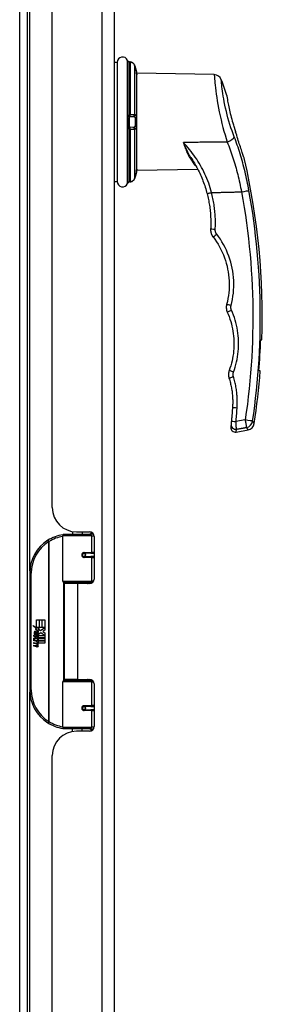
# Model space of a CAD drawing. Header units: inches. Extents: x 26 to 247, y 18 to 162.
# Tile 12 of 30: x 96.56 to 99.68, y 79.67 to 92.33. Entities that reach past the tile are written whole.
import ezdxf

# ---------------------------------------------------------------- set-up
doc = ezdxf.new("R2010")
doc.units = ezdxf.units.IN
doc.header["$MEASUREMENT"] = 0
doc.layers.add('Visible Edges(ANSI)', color=7, linetype='Continuous', lineweight=25)
doc.layers.add('Visible Tangent Edges(ANSI)', color=7, linetype='Continuous', lineweight=25)

msp = doc.modelspace()

# ---------------------------------------------------------------- linework, layer by layer
at = {"layer": 'Visible Edges(ANSI)'}
for p, q in [((96.657, 67.111), (96.657, 114.913)), ((97.777, 67.271), (97.777, 114.752)), ((96.977, 86.054), (96.977, 95.969)), ((97.777, 91.78), (97.812, 91.78)), ((97.812, 91.78), (97.812, 90.245)), ((97.978, 91.784), (97.969, 91.784)), ((98.064, 90.387), (98.064, 91.637)), ((99.06, 91.62), (98.064, 91.637)), ((97.949, 91.062), (97.949, 90.963)), ((97.968, 91.082), (97.977, 91.082)), ((97.977, 91.082), (98.015, 91.082)), ((98.015, 91.082), (98.026, 91.083)), ((97.977, 90.943), (97.968, 90.943)), ((98.015, 90.942), (97.977, 90.943)), ((98.026, 90.942), (98.015, 90.942)), ((98.85, 90.401), (98.064, 90.387)), ((98.818, 90.46), (98.818, 90.46)), ((97.777, 90.245), (97.812, 90.245)), ((97.969, 90.24), (97.978, 90.241)), ((99.657, 88.212), (99.673, 88.212)), ((99.651, 87.812), (99.635, 87.812)), ((99.342, 87.026), (99.494, 87.053)), ((97.112, 85.107), (97.112, 85.692)), ((97.132, 85.711), (97.462, 85.711)), ((97.237, 85.747), (97.237, 85.711)), ((97.289, 85.742), (97.455, 85.742)), ((97.363, 85.742), (97.363, 85.711)), ((97.507, 85.711), (97.462, 85.711)), ((97.506, 85.713), (97.506, 85.711)), ((97.514, 85.683), (97.514, 85.136)), ((97.379, 85.467), (97.38, 85.465)), ((97.385, 85.465), (97.38, 85.465)), ((97.472, 85.467), (97.385, 85.467)), ((97.387, 85.465), (97.387, 85.467)), ((97.472, 85.467), (97.514, 85.467)), ((97.385, 85.424), (97.472, 85.424)), ((97.388, 85.426), (97.388, 85.424)), ((97.514, 85.424), (97.472, 85.424)), ((96.687, 85.211), (96.687, 83.711)), ((97.466, 85.091), (97.128, 85.091)), ((97.3, 85.077), (97.132, 85.077)), ((97.132, 85.077), (97.132, 83.846)), ((97.204, 85.091), (97.204, 85.077)), ((97.455, 85.077), (97.3, 85.077)), ((97.395, 85.091), (97.395, 85.077)), ((97.466, 85.091), (97.494, 85.091)), ((96.775, 84.611), (96.807, 84.611)), ((96.775, 84.514), (96.775, 84.611)), ((96.807, 84.611), (96.807, 84.513)), ((96.812, 84.611), (96.844, 84.611)), ((96.812, 84.513), (96.812, 84.611)), ((96.844, 84.611), (96.844, 84.513)), ((96.848, 84.513), (96.848, 84.611)), ((96.848, 84.611), (96.88, 84.611)), ((96.88, 84.611), (96.88, 84.478)), ((96.728, 84.539), (96.775, 84.514)), ((96.774, 84.495), (96.728, 84.539)), ((96.76, 84.493), (96.774, 84.495)), ((96.804, 84.462), (96.76, 84.493)), ((96.766, 84.415), (96.766, 84.451)), ((96.775, 84.45), (96.775, 84.426)), ((96.779, 84.513), (96.808, 84.497)), ((96.807, 84.513), (96.779, 84.513)), ((96.792, 84.455), (96.804, 84.462)), ((96.808, 84.497), (96.798, 84.495)), ((96.798, 84.495), (96.826, 84.476)), ((96.83, 84.446), (96.8, 84.425)), ((96.844, 84.513), (96.812, 84.513)), ((96.826, 84.476), (96.88, 84.513)), ((96.879, 84.409), (96.83, 84.446)), ((96.88, 84.513), (96.848, 84.513)), ((96.88, 84.478), (96.854, 84.46)), ((96.854, 84.46), (96.88, 84.446)), ((96.88, 84.446), (96.88, 84.379)), ((96.742, 84.416), (96.77, 84.391)), ((96.742, 84.4), (96.742, 84.416)), ((96.762, 84.386), (96.742, 84.4)), ((96.742, 84.376), (96.762, 84.384)), ((96.742, 84.36), (96.742, 84.376)), ((96.77, 84.374), (96.742, 84.36)), ((96.742, 84.353), (96.797, 84.344)), ((96.742, 84.34), (96.742, 84.353)), ((96.765, 84.336), (96.742, 84.34)), ((96.742, 84.319), (96.777, 84.313)), ((96.742, 84.306), (96.742, 84.319)), ((96.765, 84.302), (96.742, 84.306)), ((96.754, 84.421), (96.745, 84.421)), ((96.762, 84.384), (96.762, 84.386)), ((96.77, 84.391), (96.797, 84.405)), ((96.797, 84.349), (96.77, 84.374)), ((96.797, 84.389), (96.778, 84.381)), ((96.778, 84.381), (96.778, 84.379)), ((96.778, 84.379), (96.797, 84.366)), ((96.782, 84.379), (96.799, 84.387)), ((96.88, 84.379), (96.782, 84.379)), ((96.787, 84.333), (96.787, 84.33)), ((96.797, 84.332), (96.787, 84.333)), ((96.789, 84.375), (96.88, 84.375)), ((96.799, 84.367), (96.789, 84.375)), ((96.793, 84.329), (96.799, 84.329)), ((96.797, 84.405), (96.797, 84.389)), ((96.797, 84.366), (96.797, 84.349)), ((96.797, 84.344), (96.797, 84.332)), ((96.799, 84.409), (96.879, 84.409)), ((96.799, 84.387), (96.799, 84.409)), ((96.799, 84.345), (96.799, 84.367)), ((96.88, 84.345), (96.799, 84.345)), ((96.799, 84.341), (96.88, 84.341)), ((96.799, 84.329), (96.799, 84.341)), ((96.88, 84.311), (96.801, 84.311)), ((96.88, 84.375), (96.88, 84.345)), ((96.88, 84.341), (96.88, 84.311)), ((96.742, 84.286), (96.777, 84.28)), ((96.742, 84.273), (96.742, 84.286)), ((96.776, 84.266), (96.742, 84.273)), ((97.112, 83.231), (97.112, 83.816)), ((97.128, 83.831), (97.466, 83.831)), ((97.3, 83.846), (97.132, 83.846)), ((97.204, 83.831), (97.204, 83.846)), ((97.3, 83.846), (97.455, 83.846)), ((97.395, 83.831), (97.395, 83.846)), ((97.494, 83.831), (97.466, 83.831)), ((97.514, 83.787), (97.514, 83.239)), ((97.379, 83.456), (97.38, 83.458)), ((97.38, 83.457), (97.385, 83.457)), ((97.472, 83.499), (97.385, 83.499)), ((97.385, 83.455), (97.472, 83.455)), ((97.387, 83.458), (97.387, 83.456)), ((97.388, 83.497), (97.388, 83.499)), ((97.472, 83.499), (97.514, 83.499)), ((97.514, 83.455), (97.472, 83.455)), ((97.462, 83.211), (97.132, 83.211)), ((97.237, 83.176), (97.237, 83.211)), ((97.455, 83.18), (97.289, 83.18)), ((97.363, 83.18), (97.363, 83.211)), ((97.462, 83.211), (97.507, 83.211)), ((97.506, 83.211), (97.506, 83.209)), ((96.977, 72.953), (96.977, 82.868))]:
    msp.add_line(p, q, dxfattribs=at)
at = {"layer": 'Visible Edges(ANSI)', "flags": 128}
for points in [[(97.948, 91.796), (97.948, 91.795), (97.949, 91.794), (97.953, 91.79), (97.957, 91.787), (97.96, 91.786), (97.963, 91.785)], [(97.948, 91.795), (97.951, 91.791), (97.954, 91.788), (97.958, 91.786), (97.963, 91.785)], [(98.033, 91.744), (98.029, 91.752), (98.024, 91.759), (98.018, 91.766), (98.011, 91.772), (98.004, 91.776), (97.996, 91.78), (97.987, 91.782), (97.978, 91.784)], [(98.064, 91.618), (98.063, 91.619), (98.063, 91.62), (98.063, 91.623), (98.063, 91.626), (98.062, 91.63), (98.062, 91.635), (98.061, 91.641), (98.06, 91.647), (98.059, 91.654), (98.058, 91.662), (98.056, 91.67), (98.054, 91.678), (98.052, 91.687), (98.05, 91.695), (98.047, 91.704), (98.044, 91.713)], [(99.22, 91.352), (99.221, 91.351), (99.221, 91.349), (99.222, 91.344), (99.223, 91.337), (99.224, 91.329), (99.226, 91.319), (99.228, 91.308), (99.23, 91.294), (99.232, 91.28), (99.235, 91.263), (99.239, 91.246), (99.242, 91.227), (99.246, 91.207), (99.251, 91.186), (99.256, 91.165), (99.261, 91.142), (99.266, 91.119), (99.272, 91.096), (99.278, 91.072), (99.285, 91.047), (99.292, 91.023), (99.299, 90.999), (99.306, 90.974), (99.313, 90.95)], [(97.949, 91.062), (97.949, 91.063), (97.949, 91.064), (97.949, 91.066), (97.949, 91.067), (97.95, 91.068), (97.95, 91.069), (97.95, 91.07), (97.951, 91.071), (97.951, 91.072), (97.952, 91.073), (97.953, 91.073), (97.953, 91.074), (97.954, 91.075), (97.955, 91.076), (97.955, 91.077), (97.956, 91.077), (97.957, 91.078), (97.958, 91.079), (97.959, 91.079), (97.96, 91.08), (97.961, 91.08), (97.962, 91.081), (97.963, 91.081), (97.965, 91.081)], [(97.965, 91.081), (97.965, 91.081), (97.965, 91.081), (97.965, 91.081), (97.965, 91.081), (97.965, 91.081), (97.966, 91.081), (97.966, 91.081), (97.966, 91.081), (97.966, 91.081), (97.966, 91.081), (97.966, 91.082), (97.966, 91.082), (97.967, 91.082), (97.967, 91.082), (97.967, 91.082), (97.967, 91.082), (97.967, 91.082), (97.967, 91.082), (97.967, 91.082), (97.968, 91.082), (97.968, 91.082), (97.968, 91.082), (97.968, 91.082), (97.968, 91.082)], [(97.965, 90.944), (97.963, 90.944), (97.962, 90.944), (97.961, 90.945), (97.96, 90.945), (97.959, 90.946), (97.958, 90.946), (97.957, 90.947), (97.956, 90.947), (97.955, 90.948), (97.955, 90.949), (97.954, 90.95), (97.953, 90.95), (97.953, 90.951), (97.952, 90.952), (97.951, 90.953), (97.951, 90.954), (97.95, 90.955), (97.95, 90.956), (97.95, 90.957), (97.949, 90.958), (97.949, 90.959), (97.949, 90.96), (97.949, 90.962), (97.949, 90.963)], [(97.968, 90.943), (97.968, 90.943), (97.968, 90.943), (97.968, 90.943), (97.968, 90.943), (97.967, 90.943), (97.967, 90.943), (97.967, 90.943), (97.967, 90.943), (97.967, 90.943), (97.967, 90.943), (97.967, 90.943), (97.966, 90.943), (97.966, 90.943), (97.966, 90.943), (97.966, 90.943), (97.966, 90.943), (97.966, 90.943), (97.966, 90.943), (97.965, 90.943), (97.965, 90.943), (97.965, 90.943), (97.965, 90.943), (97.965, 90.943), (97.965, 90.944)], [(99.313, 90.95), (99.314, 90.948), (99.315, 90.945), (99.316, 90.942), (99.317, 90.939), (99.318, 90.937), (99.318, 90.934), (99.319, 90.931), (99.32, 90.928), (99.321, 90.926), (99.322, 90.923), (99.323, 90.92), (99.324, 90.917), (99.324, 90.915), (99.325, 90.912), (99.326, 90.909), (99.327, 90.906), (99.328, 90.904), (99.329, 90.901), (99.33, 90.898), (99.33, 90.895), (99.331, 90.893), (99.332, 90.89), (99.333, 90.887), (99.334, 90.885)], [(99.45, 90.527), (99.45, 90.528), (99.449, 90.53), (99.447, 90.535), (99.445, 90.541), (99.443, 90.549), (99.44, 90.557), (99.436, 90.568), (99.432, 90.579), (99.428, 90.592), (99.424, 90.605), (99.419, 90.62), (99.413, 90.637), (99.408, 90.654), (99.402, 90.672), (99.395, 90.692), (99.389, 90.712), (99.382, 90.732), (99.375, 90.753), (99.368, 90.774), (99.362, 90.796), (99.355, 90.818), (99.348, 90.84), (99.341, 90.862), (99.334, 90.885)], [(98.76, 90.553), (98.771, 90.536), (98.783, 90.518), (98.794, 90.501), (98.804, 90.483), (98.815, 90.465), (98.825, 90.446), (98.835, 90.428), (98.845, 90.409), (98.855, 90.39), (98.864, 90.372), (98.874, 90.352), (98.882, 90.333), (98.891, 90.313), (98.899, 90.294), (98.908, 90.274), (98.915, 90.254), (98.923, 90.234), (98.93, 90.214), (98.937, 90.193), (98.944, 90.173), (98.95, 90.152), (98.956, 90.132), (98.962, 90.111), (98.968, 90.09)], [(98.044, 90.312), (98.047, 90.32), (98.05, 90.329), (98.052, 90.338), (98.054, 90.347), (98.056, 90.355), (98.058, 90.363), (98.059, 90.371), (98.06, 90.378), (98.061, 90.384), (98.062, 90.39), (98.062, 90.395), (98.063, 90.399), (98.063, 90.402), (98.063, 90.405), (98.063, 90.406), (98.064, 90.406)], [(97.978, 90.241), (97.987, 90.242), (97.996, 90.245), (98.004, 90.248), (98.011, 90.253), (98.018, 90.259), (98.024, 90.265), (98.029, 90.273), (98.033, 90.281)], [(97.948, 90.23), (97.951, 90.233), (97.954, 90.236), (97.958, 90.239), (97.963, 90.24)], [(97.948, 90.228), (97.948, 90.229), (97.949, 90.231), (97.953, 90.235), (97.957, 90.238), (97.96, 90.239), (97.963, 90.24)], [(98.968, 90.09), (98.972, 90.071), (98.977, 90.053), (98.981, 90.034), (98.985, 90.015), (98.989, 89.997), (98.992, 89.978), (98.995, 89.959), (98.998, 89.94), (99.001, 89.921), (99.004, 89.902), (99.006, 89.883), (99.008, 89.864), (99.01, 89.845), (99.011, 89.825), (99.012, 89.806), (99.013, 89.787), (99.014, 89.768), (99.015, 89.749), (99.015, 89.73), (99.015, 89.71), (99.015, 89.691), (99.014, 89.672), (99.014, 89.653), (99.013, 89.634)], [(99.013, 89.634), (99.013, 89.629), (99.013, 89.625), (99.013, 89.62), (99.013, 89.616), (99.013, 89.612), (99.014, 89.607), (99.014, 89.603), (99.015, 89.598), (99.016, 89.594), (99.017, 89.59), (99.018, 89.585), (99.019, 89.581), (99.021, 89.577), (99.022, 89.573), (99.024, 89.569), (99.026, 89.564), (99.027, 89.56), (99.029, 89.556), (99.032, 89.552), (99.034, 89.549), (99.036, 89.545), (99.039, 89.541), (99.041, 89.537), (99.044, 89.534)], [(99.044, 89.534), (99.066, 89.503), (99.088, 89.472), (99.108, 89.439), (99.127, 89.406), (99.145, 89.372), (99.162, 89.338), (99.177, 89.303), (99.191, 89.267), (99.203, 89.231), (99.214, 89.195), (99.224, 89.158), (99.232, 89.121), (99.239, 89.083), (99.244, 89.045), (99.248, 89.007), (99.251, 88.969), (99.252, 88.931), (99.251, 88.893), (99.25, 88.855), (99.246, 88.817), (99.242, 88.779), (99.235, 88.742), (99.228, 88.704), (99.219, 88.667)], [(99.219, 88.667), (99.218, 88.663), (99.217, 88.659), (99.216, 88.655), (99.215, 88.651), (99.215, 88.647), (99.214, 88.642), (99.214, 88.638), (99.214, 88.634), (99.214, 88.63), (99.214, 88.626), (99.214, 88.621), (99.214, 88.617), (99.215, 88.613), (99.215, 88.609), (99.216, 88.604), (99.216, 88.6), (99.217, 88.596), (99.218, 88.592), (99.219, 88.588), (99.221, 88.584), (99.222, 88.58), (99.223, 88.576), (99.225, 88.572), (99.227, 88.568)], [(99.227, 88.568), (99.239, 88.539), (99.251, 88.509), (99.261, 88.478), (99.271, 88.448), (99.28, 88.417), (99.287, 88.386), (99.294, 88.354), (99.3, 88.322), (99.304, 88.291), (99.308, 88.259), (99.311, 88.227), (99.312, 88.195), (99.313, 88.163), (99.312, 88.131), (99.311, 88.098), (99.308, 88.066), (99.305, 88.035), (99.3, 88.003), (99.294, 87.971), (99.288, 87.94), (99.28, 87.909), (99.271, 87.878), (99.262, 87.847), (99.251, 87.817)], [(99.251, 87.817), (99.25, 87.813), (99.248, 87.809), (99.247, 87.805), (99.246, 87.801), (99.245, 87.797), (99.245, 87.793), (99.244, 87.789), (99.243, 87.785), (99.243, 87.78), (99.242, 87.776), (99.242, 87.772), (99.242, 87.768), (99.242, 87.764), (99.242, 87.76), (99.242, 87.756), (99.243, 87.752), (99.243, 87.747), (99.243, 87.743), (99.244, 87.739), (99.245, 87.735), (99.246, 87.731), (99.247, 87.727), (99.248, 87.723), (99.249, 87.719)], [(99.249, 87.719), (99.254, 87.704), (99.258, 87.689), (99.263, 87.673), (99.267, 87.658), (99.27, 87.643), (99.274, 87.627), (99.277, 87.611), (99.28, 87.596), (99.283, 87.58), (99.285, 87.564), (99.288, 87.549), (99.29, 87.533), (99.291, 87.517), (99.293, 87.501), (99.294, 87.485), (99.295, 87.47), (99.296, 87.454), (99.297, 87.438), (99.297, 87.422), (99.297, 87.406), (99.297, 87.39), (99.296, 87.374), (99.295, 87.358), (99.294, 87.343)], [(99.294, 87.343), (99.294, 87.335), (99.293, 87.328), (99.293, 87.32), (99.292, 87.313), (99.292, 87.306), (99.291, 87.298), (99.29, 87.291), (99.29, 87.284), (99.289, 87.276), (99.289, 87.269), (99.288, 87.262), (99.288, 87.254), (99.287, 87.247), (99.286, 87.239), (99.286, 87.232), (99.285, 87.225), (99.284, 87.217), (99.284, 87.21), (99.283, 87.203), (99.283, 87.195), (99.282, 87.188), (99.281, 87.18), (99.281, 87.173), (99.28, 87.166)], [(99.276, 87.125), (99.276, 87.122), (99.275, 87.119), (99.275, 87.117), (99.275, 87.114), (99.275, 87.112), (99.275, 87.11), (99.274, 87.108), (99.274, 87.106), (99.274, 87.104), (99.274, 87.102), (99.274, 87.1), (99.273, 87.099), (99.273, 87.097), (99.273, 87.096), (99.273, 87.095), (99.273, 87.094), (99.273, 87.093), (99.273, 87.092), (99.273, 87.092), (99.273, 87.091), (99.273, 87.091), (99.273, 87.09), (99.273, 87.09), (99.273, 87.09)], [(99.28, 87.166), (99.28, 87.163), (99.279, 87.161), (99.279, 87.159), (99.279, 87.157), (99.279, 87.154), (99.279, 87.152), (99.278, 87.15), (99.278, 87.148), (99.278, 87.146), (99.278, 87.144), (99.278, 87.142), (99.277, 87.14), (99.277, 87.138), (99.277, 87.136), (99.277, 87.135), (99.277, 87.133), (99.277, 87.132), (99.277, 87.13), (99.276, 87.129), (99.276, 87.128), (99.276, 87.127), (99.276, 87.126), (99.276, 87.125), (99.276, 87.125)], [(97.119, 85.707), (97.119, 85.707), (97.119, 85.707), (97.119, 85.707), (97.118, 85.707), (97.118, 85.707), (97.118, 85.707), (97.118, 85.707), (97.117, 85.706), (97.117, 85.706), (97.117, 85.706), (97.117, 85.706), (97.116, 85.706), (97.116, 85.706), (97.116, 85.706), (97.116, 85.706), (97.115, 85.706), (97.115, 85.706), (97.115, 85.706), (97.115, 85.706), (97.114, 85.706), (97.114, 85.706), (97.114, 85.706), (97.114, 85.706), (97.113, 85.706)], [(97.385, 85.424), (97.382, 85.424), (97.379, 85.425), (97.377, 85.425), (97.374, 85.427), (97.372, 85.428), (97.37, 85.43), (97.368, 85.432), (97.366, 85.434), (97.365, 85.437), (97.364, 85.44), (97.363, 85.443), (97.363, 85.446), (97.363, 85.449), (97.364, 85.451), (97.365, 85.454), (97.366, 85.457), (97.368, 85.459), (97.37, 85.461), (97.372, 85.463), (97.374, 85.465), (97.377, 85.466), (97.379, 85.467), (97.382, 85.467), (97.385, 85.467)], [(97.432, 85.077), (97.434, 85.078), (97.437, 85.079), (97.439, 85.08), (97.442, 85.081), (97.444, 85.081), (97.447, 85.082), (97.449, 85.083), (97.452, 85.084), (97.454, 85.085), (97.457, 85.085), (97.46, 85.086), (97.462, 85.086), (97.465, 85.087), (97.467, 85.088), (97.47, 85.088), (97.472, 85.088), (97.475, 85.089), (97.478, 85.089), (97.48, 85.09), (97.483, 85.09), (97.485, 85.09), (97.488, 85.091), (97.49, 85.091), (97.493, 85.091)], [(97.493, 83.832), (97.49, 83.832), (97.488, 83.832), (97.485, 83.833), (97.483, 83.833), (97.48, 83.833), (97.478, 83.833), (97.475, 83.834), (97.472, 83.834), (97.47, 83.835), (97.467, 83.835), (97.465, 83.836), (97.462, 83.836), (97.46, 83.837), (97.457, 83.838), (97.454, 83.838), (97.452, 83.839), (97.449, 83.84), (97.447, 83.84), (97.444, 83.841), (97.442, 83.842), (97.439, 83.843), (97.437, 83.844), (97.434, 83.845), (97.432, 83.846)], [(97.385, 83.455), (97.382, 83.456), (97.379, 83.456), (97.377, 83.457), (97.374, 83.458), (97.372, 83.46), (97.37, 83.461), (97.368, 83.464), (97.366, 83.466), (97.365, 83.469), (97.364, 83.471), (97.363, 83.474), (97.363, 83.477), (97.363, 83.48), (97.364, 83.483), (97.365, 83.486), (97.366, 83.488), (97.368, 83.491), (97.37, 83.493), (97.372, 83.495), (97.374, 83.496), (97.377, 83.497), (97.379, 83.498), (97.382, 83.499), (97.385, 83.499)], [(97.113, 83.217), (97.114, 83.217), (97.114, 83.217), (97.114, 83.217), (97.114, 83.217), (97.115, 83.217), (97.115, 83.217), (97.115, 83.217), (97.115, 83.217), (97.116, 83.217), (97.116, 83.217), (97.116, 83.216), (97.116, 83.216), (97.117, 83.216), (97.117, 83.216), (97.117, 83.216), (97.117, 83.216), (97.118, 83.216), (97.118, 83.216), (97.118, 83.216), (97.118, 83.216), (97.119, 83.216), (97.119, 83.216), (97.119, 83.216), (97.119, 83.216)]]:
    msp.add_lwpolyline(points, dxfattribs=at)
at = {"layer": 'Visible Edges(ANSI)'}
for centre in [(97.385, 85.446), (97.385, 83.477)]:
    msp.add_circle(centre, 0.0197, dxfattribs=at)
for centre, radius, start, end in [((97.881, 91.778), 0.0689, 21.3638, 180), ((97.964, 91.81), 0.0197, 201.3638, 208.365), ((97.929, 91.791), 0.0197, 10.3287, 28.365), ((98.044, 91.617), 0.0197, 3.6153, 4.1525), ((97.657, 91.592), 0.408, 0, 3.6153), ((99.058, 91.522), 0.0984, 19.5831, 89), ((90.577, 88.505), 9.1, 18.2371, 19.5831), ((90.577, 88.505), 9.1, 358.1604, 12.8399), ((97.657, 90.432), 0.408, 356.3847, 0), ((98.044, 90.408), 0.0197, 355.8475, 356.3847), ((97.881, 90.247), 0.0689, 180, 338.6362), ((97.964, 90.215), 0.0197, 151.635, 158.6362), ((97.929, 90.234), 0.0197, 331.635, 349.6686), ((90.577, 88.505), 9.084, 355.6305, 358.1573), ((90.577, 88.505), 9.1, 351.344, 355.638), ((99.331, 87.084), 0.0591, 174.2188, 280), ((99.477, 87.15), 0.0984, 280, 351.344), ((97.289, 86.054), 0.312, 180, 270), ((97.187, 85.211), 0.5, 98.5081, 122.2377), ((97.132, 85.692), 0.0197, 90, 180), ((97.455, 85.683), 0.0591, 0, 90), ((97.187, 85.211), 0.5, 122.2377, 180), ((97.385, 85.446), 0.0217, 279.147, 90), ((97.128, 85.107), 0.0157, 180, 270), ((97.455, 85.136), 0.0591, 270, 0), ((96.803, 84.44), 0.0607, 171.5605, 197.3343), ((96.762, 84.446), 0.0197, 86.5646, 171.5605), ((96.782, 84.433), 0.0307, 154.6784, 202.5609), ((96.763, 84.442), 0.0096, 73.5261, 154.6784), ((96.761, 84.426), 0.0398, 44.1684, 86.5646), ((96.773, 84.433), 0.0168, 19.3797, 82.9975), ((96.779, 84.434), 0.00955, 241.4547, 321.1652), ((96.778, 84.435), 0.0109, 321.1652, 19.3797), ((96.782, 84.429), 0.0152, 293.8445, 355.0802), ((96.768, 84.432), 0.0299, 350.4085, 44.1684), ((96.768, 84.432), 0.033, 347.079, 43.1785), ((96.756, 84.29), 0.0465, 57.5992, 80), ((96.757, 84.256), 0.0465, 58.5584, 80.8257), ((96.777, 84.441), 0.0282, 246.1555, 293.8445), ((96.779, 84.326), 0.0123, 260, 293.5571), ((96.775, 84.319), 0.0126, 6.03, 57.5992), ((96.781, 84.32), 0.006, 293.5571, 6.03), ((96.783, 84.328), 0.0288, 273.6169, 286.9928), ((96.774, 84.277), 0.0246, 359.6788, 63.9508), ((96.774, 84.31), 0.024, 359.4776, 57.4114), ((96.788, 84.31), 0.0101, 286.9928, 359.4776), ((96.777, 84.312), 0.024, 358.7952, 46.5849), ((96.782, 84.294), 0.0288, 259, 288.4748), ((96.779, 84.292), 0.0123, 259.9922, 293.5487), ((96.775, 84.285), 0.0126, 6.1027, 57.6083), ((96.781, 84.286), 0.006, 293.5487, 6.1027), ((96.788, 84.277), 0.0105, 288.4748, 359.6788), ((97.128, 83.816), 0.0157, 90, 180), ((97.455, 83.787), 0.0591, 0, 90), ((97.187, 83.711), 0.5, 180, 237.7623), ((97.385, 83.477), 0.0217, 270, 80.853), ((97.187, 83.711), 0.5, 237.7623, 261.4919), ((97.289, 82.868), 0.312, 90, 180), ((97.132, 83.231), 0.0197, 180, 270), ((97.455, 83.239), 0.0591, 270, 0)]:
    msp.add_arc(centre, radius, start, end, dxfattribs=at)
for centre, major_axis, ratio, start_param, end_param in [((97.97, 91.788), (0.0349, -0.0026), 0.109206, 4.505991, 4.69372), ((97.652, 91.586), (0, 0.412), 0.999862, 5.02581, 5.105859), ((97.652, 90.439), (0, 0.412), 0.999862, 4.318928, 4.398966), ((97.97, 90.237), (0.0349, 0.0026), 0.109206, 1.589466, 1.777194)]:
    msp.add_ellipse(centre, major_axis=major_axis, ratio=ratio, start_param=start_param, end_param=end_param, dxfattribs=at)
at = {"layer": 'Visible Tangent Edges(ANSI)'}
for p, q in [((96.558, 114.913), (96.558, 67.111)), ((97.616, 114.752), (97.616, 67.271)), ((96.688, 85.243), (96.688, 96.781)), ((97.945, 90.222), (97.945, 91.803)), ((97.946, 91.799), (97.946, 91.8)), ((97.962, 91.785), (97.962, 91.103)), ((97.969, 91.784), (97.978, 91.784)), ((97.978, 91.784), (97.978, 91.104)), ((98.033, 91.744), (98.033, 91.103)), ((97.946, 90.962), (97.946, 91.063)), ((97.968, 90.943), (97.968, 91.082)), ((97.978, 91.104), (97.969, 91.104)), ((97.962, 90.922), (97.962, 90.24)), ((97.969, 90.921), (97.978, 90.921)), ((97.978, 90.921), (97.978, 90.241)), ((98.033, 90.922), (98.033, 90.281)), ((97.946, 90.224), (97.946, 90.226)), ((97.978, 90.241), (97.969, 90.241)), ((99.458, 87.181), (99.339, 87.16)), ((97.481, 85.692), (97.112, 85.692)), ((97.475, 85.739), (97.475, 85.711)), ((97.481, 85.692), (97.513, 85.692)), ((97.481, 85.692), (97.481, 85.477)), ((96.921, 85.634), (96.931, 85.618)), ((96.931, 85.618), (96.931, 83.305)), ((96.931, 85.618), (96.935, 85.618)), ((96.935, 83.305), (96.935, 85.618)), ((97.389, 85.477), (97.481, 85.477)), ((97.514, 85.477), (97.481, 85.477)), ((97.481, 85.414), (97.389, 85.414)), ((97.481, 85.414), (97.481, 85.107)), ((97.481, 85.414), (97.514, 85.414)), ((96.687, 85.211), (96.707, 85.211)), ((96.707, 83.711), (96.707, 85.211)), ((97.112, 85.107), (97.481, 85.107)), ((97.12, 85.094), (97.12, 83.829)), ((97.3, 85.077), (97.3, 83.846)), ((97.475, 85.089), (97.475, 85.08)), ((97.506, 85.107), (97.481, 85.107)), ((97.481, 83.816), (97.112, 83.816)), ((97.475, 83.842), (97.475, 83.834)), ((97.481, 83.816), (97.506, 83.816)), ((97.481, 83.816), (97.481, 83.509)), ((96.707, 83.711), (96.687, 83.711)), ((96.688, 72.142), (96.688, 83.68)), ((97.389, 83.509), (97.481, 83.509)), ((97.481, 83.446), (97.389, 83.446)), ((97.514, 83.509), (97.481, 83.509)), ((97.481, 83.446), (97.481, 83.231)), ((97.481, 83.446), (97.514, 83.446)), ((96.931, 83.305), (96.921, 83.288)), ((96.935, 83.305), (96.931, 83.305)), ((97.112, 83.231), (97.481, 83.231)), ((97.475, 83.211), (97.475, 83.184)), ((97.513, 83.231), (97.481, 83.231))]:
    msp.add_line(p, q, dxfattribs=at)
at = {"layer": 'Visible Tangent Edges(ANSI)', "flags": 128}
for points in [[(97.946, 91.799), (97.946, 91.799), (97.947, 91.798), (97.947, 91.798), (97.947, 91.797), (97.947, 91.797), (97.948, 91.796), (97.948, 91.795), (97.949, 91.794), (97.949, 91.794), (97.95, 91.793), (97.95, 91.792), (97.951, 91.791), (97.951, 91.791), (97.952, 91.79), (97.953, 91.789), (97.954, 91.788), (97.955, 91.788), (97.956, 91.787), (97.957, 91.787), (97.958, 91.786), (97.959, 91.786), (97.96, 91.785), (97.961, 91.785), (97.962, 91.785)], [(97.962, 91.785), (97.963, 91.785), (97.963, 91.785), (97.963, 91.785), (97.963, 91.785), (97.964, 91.785), (97.964, 91.785), (97.964, 91.785), (97.965, 91.785), (97.965, 91.785), (97.965, 91.785), (97.965, 91.785), (97.966, 91.785), (97.966, 91.785), (97.966, 91.785), (97.967, 91.784), (97.967, 91.784), (97.967, 91.784), (97.967, 91.784), (97.968, 91.784), (97.968, 91.784), (97.968, 91.784), (97.969, 91.784), (97.969, 91.784), (97.969, 91.784)], [(97.978, 91.784), (97.981, 91.783), (97.984, 91.783), (97.987, 91.782), (97.99, 91.782), (97.993, 91.781), (97.996, 91.78), (97.998, 91.779), (98.001, 91.778), (98.004, 91.776), (98.006, 91.775), (98.009, 91.773), (98.011, 91.772), (98.013, 91.77), (98.016, 91.768), (98.018, 91.766), (98.02, 91.764), (98.022, 91.762), (98.024, 91.759), (98.026, 91.757), (98.027, 91.755), (98.029, 91.752), (98.03, 91.75), (98.032, 91.747), (98.033, 91.744)], [(98.033, 91.744), (98.033, 91.743), (98.034, 91.742), (98.034, 91.74), (98.035, 91.739), (98.035, 91.738), (98.036, 91.737), (98.036, 91.735), (98.037, 91.734), (98.037, 91.733), (98.038, 91.731), (98.038, 91.73), (98.039, 91.729), (98.039, 91.728), (98.04, 91.726), (98.04, 91.725), (98.041, 91.724), (98.041, 91.722), (98.042, 91.721), (98.042, 91.72), (98.042, 91.718), (98.043, 91.717), (98.043, 91.716), (98.044, 91.715), (98.044, 91.713)], [(98.044, 91.713), (98.046, 91.707), (98.048, 91.701), (98.05, 91.695), (98.051, 91.689), (98.053, 91.684), (98.054, 91.678), (98.055, 91.672), (98.057, 91.667), (98.058, 91.661), (98.059, 91.656), (98.059, 91.651), (98.06, 91.647), (98.061, 91.642), (98.061, 91.638), (98.062, 91.635), (98.062, 91.631), (98.063, 91.628), (98.063, 91.626), (98.063, 91.623), (98.063, 91.622), (98.063, 91.62), (98.063, 91.619), (98.064, 91.618), (98.064, 91.618)], [(99.06, 91.619), (99.06, 91.616), (99.06, 91.61), (99.061, 91.599), (99.062, 91.584), (99.064, 91.564), (99.066, 91.541), (99.068, 91.514), (99.071, 91.483), (99.075, 91.449), (99.08, 91.411), (99.085, 91.371), (99.092, 91.328), (99.099, 91.284), (99.107, 91.237), (99.116, 91.189), (99.125, 91.14), (99.136, 91.091), (99.147, 91.041), (99.158, 90.991), (99.171, 90.942), (99.184, 90.893), (99.198, 90.845), (99.212, 90.799), (99.226, 90.754)], [(99.317, 90.82), (99.303, 90.858), (99.288, 90.897), (99.274, 90.938), (99.261, 90.979), (99.248, 91.021), (99.236, 91.063), (99.225, 91.105), (99.215, 91.147), (99.205, 91.189), (99.196, 91.229), (99.188, 91.269), (99.181, 91.307), (99.175, 91.343), (99.17, 91.377), (99.165, 91.409), (99.161, 91.438), (99.158, 91.465), (99.156, 91.488), (99.154, 91.507), (99.153, 91.524), (99.152, 91.536), (99.151, 91.546), (99.151, 91.551), (99.151, 91.553)], [(97.962, 91.103), (97.961, 91.102), (97.96, 91.102), (97.959, 91.101), (97.958, 91.1), (97.957, 91.099), (97.956, 91.097), (97.955, 91.096), (97.954, 91.095), (97.953, 91.093), (97.952, 91.091), (97.951, 91.09), (97.951, 91.088), (97.95, 91.086), (97.95, 91.084), (97.949, 91.083), (97.949, 91.081), (97.948, 91.079), (97.948, 91.077), (97.947, 91.074), (97.947, 91.072), (97.947, 91.07), (97.947, 91.068), (97.946, 91.065), (97.946, 91.063)], [(97.969, 91.104), (97.969, 91.104), (97.969, 91.104), (97.968, 91.104), (97.968, 91.104), (97.968, 91.104), (97.967, 91.104), (97.967, 91.104), (97.967, 91.104), (97.967, 91.103), (97.966, 91.103), (97.966, 91.103), (97.966, 91.103), (97.965, 91.103), (97.965, 91.103), (97.965, 91.103), (97.965, 91.103), (97.964, 91.103), (97.964, 91.103), (97.964, 91.103), (97.963, 91.103), (97.963, 91.103), (97.963, 91.103), (97.963, 91.103), (97.962, 91.103)], [(98.033, 91.103), (98.032, 91.103), (98.03, 91.103), (98.029, 91.103), (98.027, 91.103), (98.026, 91.103), (98.024, 91.104), (98.022, 91.104), (98.02, 91.104), (98.018, 91.104), (98.016, 91.104), (98.013, 91.104), (98.011, 91.104), (98.009, 91.104), (98.006, 91.104), (98.004, 91.104), (98.001, 91.104), (97.998, 91.104), (97.996, 91.104), (97.993, 91.104), (97.99, 91.104), (97.987, 91.104), (97.984, 91.104), (97.981, 91.104), (97.978, 91.104)], [(98.026, 91.083), (98.029, 91.082), (98.032, 91.08), (98.035, 91.078), (98.038, 91.074), (98.04, 91.069), (98.041, 91.063), (98.042, 91.056), (98.043, 91.048), (98.044, 91.04), (98.044, 91.031), (98.044, 91.022), (98.044, 91.012), (98.044, 91.003), (98.044, 90.994), (98.044, 90.985), (98.043, 90.977), (98.042, 90.969), (98.041, 90.962), (98.04, 90.956), (98.038, 90.951), (98.035, 90.947), (98.032, 90.944), (98.029, 90.943), (98.026, 90.942)], [(98.044, 91.103), (98.044, 91.103), (98.043, 91.103), (98.043, 91.103), (98.042, 91.103), (98.042, 91.103), (98.042, 91.103), (98.041, 91.103), (98.041, 91.103), (98.04, 91.103), (98.04, 91.103), (98.039, 91.103), (98.039, 91.103), (98.038, 91.103), (98.038, 91.103), (98.037, 91.103), (98.037, 91.103), (98.036, 91.103), (98.036, 91.103), (98.035, 91.103), (98.035, 91.103), (98.034, 91.103), (98.034, 91.103), (98.033, 91.103), (98.033, 91.103)], [(98.044, 90.922), (98.048, 90.922), (98.051, 90.925), (98.054, 90.928), (98.057, 90.933), (98.059, 90.94), (98.06, 90.948), (98.061, 90.957), (98.062, 90.967), (98.063, 90.977), (98.063, 90.989), (98.063, 91.001), (98.064, 91.012), (98.063, 91.024), (98.063, 91.036), (98.063, 91.047), (98.062, 91.058), (98.061, 91.068), (98.06, 91.077), (98.059, 91.085), (98.057, 91.091), (98.054, 91.096), (98.051, 91.1), (98.048, 91.102), (98.044, 91.103)], [(97.946, 90.962), (97.946, 90.96), (97.947, 90.957), (97.947, 90.955), (97.947, 90.953), (97.947, 90.95), (97.948, 90.948), (97.948, 90.946), (97.949, 90.944), (97.949, 90.942), (97.95, 90.94), (97.95, 90.938), (97.951, 90.937), (97.951, 90.935), (97.952, 90.933), (97.953, 90.932), (97.954, 90.93), (97.955, 90.929), (97.956, 90.928), (97.957, 90.926), (97.958, 90.925), (97.959, 90.924), (97.96, 90.923), (97.961, 90.923), (97.962, 90.922)], [(97.962, 90.922), (97.963, 90.922), (97.963, 90.922), (97.963, 90.922), (97.963, 90.922), (97.964, 90.922), (97.964, 90.922), (97.964, 90.922), (97.965, 90.922), (97.965, 90.921), (97.965, 90.921), (97.965, 90.921), (97.966, 90.921), (97.966, 90.921), (97.966, 90.921), (97.967, 90.921), (97.967, 90.921), (97.967, 90.921), (97.967, 90.921), (97.968, 90.921), (97.968, 90.921), (97.968, 90.921), (97.969, 90.921), (97.969, 90.921), (97.969, 90.921)], [(97.978, 90.921), (97.981, 90.921), (97.984, 90.921), (97.987, 90.921), (97.99, 90.921), (97.993, 90.921), (97.996, 90.921), (97.998, 90.921), (98.001, 90.921), (98.004, 90.921), (98.006, 90.921), (98.009, 90.921), (98.011, 90.921), (98.013, 90.921), (98.016, 90.921), (98.018, 90.921), (98.02, 90.921), (98.022, 90.921), (98.024, 90.921), (98.026, 90.921), (98.027, 90.921), (98.029, 90.921), (98.03, 90.922), (98.032, 90.922), (98.033, 90.922)], [(98.033, 90.922), (98.033, 90.922), (98.034, 90.922), (98.034, 90.922), (98.035, 90.922), (98.035, 90.922), (98.036, 90.922), (98.036, 90.922), (98.037, 90.922), (98.037, 90.922), (98.038, 90.922), (98.038, 90.922), (98.039, 90.922), (98.039, 90.922), (98.04, 90.922), (98.04, 90.922), (98.041, 90.922), (98.041, 90.922), (98.042, 90.922), (98.042, 90.922), (98.042, 90.922), (98.043, 90.922), (98.043, 90.922), (98.044, 90.922), (98.044, 90.922)], [(99.226, 90.754), (99.203, 90.753), (99.18, 90.753), (99.156, 90.753), (99.133, 90.753), (99.109, 90.752), (99.086, 90.752), (99.062, 90.752), (99.039, 90.751), (99.015, 90.751), (98.992, 90.751), (98.968, 90.751), (98.945, 90.75), (98.921, 90.75), (98.898, 90.75), (98.874, 90.75), (98.851, 90.749), (98.827, 90.749), (98.804, 90.749), (98.78, 90.748), (98.757, 90.748), (98.733, 90.748), (98.71, 90.748), (98.686, 90.747), (98.663, 90.747)], [(99.226, 90.754), (99.236, 90.729), (99.246, 90.705), (99.256, 90.68), (99.265, 90.655), (99.274, 90.629), (99.283, 90.603), (99.292, 90.577), (99.3, 90.551), (99.308, 90.525), (99.316, 90.499), (99.324, 90.472), (99.332, 90.445), (99.34, 90.418), (99.347, 90.391), (99.354, 90.364), (99.361, 90.336), (99.368, 90.309), (99.375, 90.281), (99.381, 90.253), (99.387, 90.225), (99.393, 90.197), (99.399, 90.17), (99.405, 90.142), (99.41, 90.113)], [(99.505, 90.131), (99.5, 90.161), (99.494, 90.191), (99.488, 90.221), (99.482, 90.251), (99.475, 90.281), (99.469, 90.311), (99.462, 90.341), (99.455, 90.371), (99.448, 90.4), (99.44, 90.43), (99.433, 90.459), (99.425, 90.488), (99.417, 90.517), (99.409, 90.546), (99.401, 90.574), (99.392, 90.602), (99.384, 90.631), (99.375, 90.658), (99.366, 90.686), (99.356, 90.713), (99.347, 90.741), (99.337, 90.767), (99.327, 90.794), (99.317, 90.82)], [(98.76, 90.553), (98.755, 90.56), (98.751, 90.567), (98.746, 90.575), (98.742, 90.582), (98.738, 90.59), (98.734, 90.597), (98.73, 90.605), (98.726, 90.613), (98.722, 90.621), (98.718, 90.629), (98.714, 90.637), (98.71, 90.645), (98.706, 90.653), (98.702, 90.661), (98.698, 90.67), (98.694, 90.678), (98.691, 90.686), (98.687, 90.695), (98.683, 90.704), (98.679, 90.712), (98.675, 90.721), (98.671, 90.73), (98.667, 90.738), (98.663, 90.747)], [(98.663, 90.747), (98.666, 90.738), (98.669, 90.729), (98.672, 90.72), (98.675, 90.711), (98.678, 90.703), (98.681, 90.694), (98.684, 90.685), (98.687, 90.677), (98.691, 90.669), (98.694, 90.66), (98.697, 90.652), (98.7, 90.644), (98.703, 90.636), (98.706, 90.628), (98.709, 90.62), (98.712, 90.613), (98.716, 90.605), (98.719, 90.598), (98.723, 90.591), (98.727, 90.584), (98.73, 90.577), (98.734, 90.57), (98.739, 90.563), (98.743, 90.557)], [(99.025, 90.105), (99.017, 90.135), (99.008, 90.166), (98.998, 90.196), (98.988, 90.226), (98.976, 90.255), (98.965, 90.285), (98.952, 90.314), (98.939, 90.342), (98.926, 90.371), (98.912, 90.399), (98.897, 90.426), (98.882, 90.454), (98.866, 90.48), (98.85, 90.507), (98.834, 90.533), (98.816, 90.558), (98.799, 90.584), (98.78, 90.608), (98.762, 90.633), (98.743, 90.656), (98.723, 90.68), (98.704, 90.703), (98.683, 90.725), (98.663, 90.747)], [(98.743, 90.557), (98.746, 90.553), (98.749, 90.548), (98.752, 90.544), (98.754, 90.54), (98.757, 90.536), (98.76, 90.532), (98.762, 90.528), (98.765, 90.524), (98.767, 90.52), (98.77, 90.516), (98.772, 90.513), (98.775, 90.509), (98.777, 90.505), (98.779, 90.502), (98.782, 90.498), (98.784, 90.494), (98.786, 90.491), (98.788, 90.487), (98.79, 90.484), (98.792, 90.481), (98.794, 90.477), (98.796, 90.474), (98.798, 90.471), (98.8, 90.468)], [(98.064, 90.407), (98.064, 90.406), (98.063, 90.406), (98.063, 90.405), (98.063, 90.403), (98.063, 90.401), (98.063, 90.399), (98.063, 90.396), (98.062, 90.393), (98.062, 90.39), (98.061, 90.386), (98.061, 90.382), (98.06, 90.378), (98.059, 90.373), (98.059, 90.368), (98.058, 90.363), (98.057, 90.358), (98.055, 90.353), (98.054, 90.347), (98.053, 90.341), (98.051, 90.335), (98.05, 90.329), (98.048, 90.323), (98.046, 90.317), (98.044, 90.312)], [(98.8, 90.468), (98.8, 90.467), (98.801, 90.467), (98.801, 90.466), (98.802, 90.465), (98.803, 90.464), (98.803, 90.464), (98.804, 90.463), (98.805, 90.462), (98.805, 90.462), (98.806, 90.461), (98.807, 90.461), (98.808, 90.46), (98.809, 90.459), (98.81, 90.459), (98.811, 90.458), (98.812, 90.458), (98.813, 90.457), (98.814, 90.457), (98.815, 90.456), (98.816, 90.456), (98.818, 90.455), (98.819, 90.455), (98.82, 90.454), (98.821, 90.454)], [(98.033, 90.281), (98.032, 90.278), (98.03, 90.275), (98.029, 90.273), (98.027, 90.27), (98.026, 90.268), (98.024, 90.265), (98.022, 90.263), (98.02, 90.261), (98.018, 90.259), (98.016, 90.257), (98.013, 90.255), (98.011, 90.253), (98.009, 90.252), (98.006, 90.25), (98.004, 90.249), (98.001, 90.247), (97.998, 90.246), (97.996, 90.245), (97.993, 90.244), (97.99, 90.243), (97.987, 90.242), (97.984, 90.242), (97.981, 90.241), (97.978, 90.241)], [(98.044, 90.312), (98.044, 90.31), (98.043, 90.309), (98.043, 90.308), (98.042, 90.306), (98.042, 90.305), (98.042, 90.304), (98.041, 90.302), (98.041, 90.301), (98.04, 90.3), (98.04, 90.299), (98.039, 90.297), (98.039, 90.296), (98.038, 90.295), (98.038, 90.293), (98.037, 90.292), (98.037, 90.291), (98.036, 90.29), (98.036, 90.288), (98.035, 90.287), (98.035, 90.286), (98.034, 90.284), (98.034, 90.283), (98.033, 90.282), (98.033, 90.281)], [(97.962, 90.24), (97.961, 90.24), (97.96, 90.239), (97.959, 90.239), (97.958, 90.239), (97.957, 90.238), (97.956, 90.238), (97.955, 90.237), (97.954, 90.236), (97.953, 90.236), (97.952, 90.235), (97.951, 90.234), (97.951, 90.233), (97.95, 90.233), (97.95, 90.232), (97.949, 90.231), (97.949, 90.23), (97.948, 90.23), (97.948, 90.229), (97.947, 90.228), (97.947, 90.228), (97.947, 90.227), (97.947, 90.227), (97.946, 90.226), (97.946, 90.226)], [(97.969, 90.241), (97.969, 90.24), (97.969, 90.24), (97.968, 90.24), (97.968, 90.24), (97.968, 90.24), (97.967, 90.24), (97.967, 90.24), (97.967, 90.24), (97.967, 90.24), (97.966, 90.24), (97.966, 90.24), (97.966, 90.24), (97.965, 90.24), (97.965, 90.24), (97.965, 90.24), (97.965, 90.24), (97.964, 90.24), (97.964, 90.24), (97.964, 90.24), (97.963, 90.24), (97.963, 90.24), (97.963, 90.24), (97.963, 90.24), (97.962, 90.24)], [(99.553, 87.167), (99.567, 87.265), (99.58, 87.363), (99.592, 87.461), (99.603, 87.559), (99.612, 87.658), (99.621, 87.757), (99.629, 87.856), (99.635, 87.955), (99.641, 88.054), (99.645, 88.153), (99.649, 88.253), (99.651, 88.352), (99.652, 88.452), (99.652, 88.551), (99.651, 88.651), (99.649, 88.75), (99.645, 88.85), (99.641, 88.949), (99.636, 89.048), (99.629, 89.147), (99.622, 89.247), (99.613, 89.346), (99.603, 89.444), (99.592, 89.543), (99.581, 89.642), (99.568, 89.74), (99.554, 89.838), (99.538, 89.936), (99.522, 90.033), (99.505, 90.131)], [(99.025, 90.105), (99.041, 90.105), (99.058, 90.106), (99.074, 90.106), (99.09, 90.106), (99.106, 90.107), (99.122, 90.107), (99.138, 90.107), (99.154, 90.108), (99.17, 90.108), (99.186, 90.108), (99.202, 90.109), (99.218, 90.109), (99.234, 90.11), (99.25, 90.11), (99.266, 90.11), (99.282, 90.111), (99.298, 90.111), (99.314, 90.111), (99.33, 90.112), (99.346, 90.112), (99.362, 90.112), (99.378, 90.113), (99.394, 90.113), (99.41, 90.113)], [(99.072, 89.631), (99.073, 89.65), (99.074, 89.67), (99.074, 89.69), (99.075, 89.71), (99.075, 89.73), (99.074, 89.75), (99.074, 89.77), (99.073, 89.79), (99.072, 89.81), (99.071, 89.83), (99.069, 89.85), (99.067, 89.87), (99.065, 89.889), (99.063, 89.909), (99.06, 89.929), (99.057, 89.949), (99.054, 89.968), (99.051, 89.988), (99.047, 90.008), (99.043, 90.027), (99.039, 90.047), (99.035, 90.066), (99.03, 90.086), (99.025, 90.105)], [(99.41, 90.113), (99.428, 90.014), (99.444, 89.914), (99.46, 89.814), (99.474, 89.713), (99.487, 89.613), (99.499, 89.512), (99.51, 89.411), (99.52, 89.31), (99.528, 89.208), (99.536, 89.107), (99.542, 89.005), (99.547, 88.904), (99.551, 88.802), (99.554, 88.7), (99.555, 88.598), (99.556, 88.496), (99.555, 88.395), (99.553, 88.293), (99.55, 88.191), (99.546, 88.089), (99.541, 87.988), (99.534, 87.886), (99.527, 87.785), (99.518, 87.684), (99.508, 87.583), (99.497, 87.482), (99.485, 87.381), (99.472, 87.281), (99.458, 87.181)], [(99.091, 89.57), (99.089, 89.572), (99.088, 89.574), (99.086, 89.577), (99.085, 89.579), (99.084, 89.581), (99.082, 89.584), (99.081, 89.586), (99.08, 89.589), (99.079, 89.591), (99.078, 89.594), (99.077, 89.596), (99.076, 89.599), (99.075, 89.601), (99.075, 89.604), (99.074, 89.606), (99.074, 89.609), (99.073, 89.612), (99.073, 89.614), (99.073, 89.617), (99.072, 89.62), (99.072, 89.622), (99.072, 89.625), (99.072, 89.628), (99.072, 89.631)], [(99.276, 88.652), (99.286, 88.691), (99.294, 88.731), (99.3, 88.771), (99.306, 88.811), (99.309, 88.851), (99.311, 88.891), (99.311, 88.932), (99.31, 88.972), (99.308, 89.012), (99.304, 89.053), (99.298, 89.093), (99.291, 89.132), (99.282, 89.172), (99.272, 89.211), (99.26, 89.249), (99.247, 89.288), (99.232, 89.325), (99.216, 89.362), (99.199, 89.399), (99.18, 89.435), (99.159, 89.47), (99.138, 89.504), (99.115, 89.538), (99.091, 89.57)], [(99.281, 88.592), (99.28, 88.594), (99.279, 88.597), (99.278, 88.599), (99.277, 88.602), (99.277, 88.604), (99.276, 88.607), (99.275, 88.609), (99.275, 88.612), (99.274, 88.614), (99.274, 88.617), (99.274, 88.619), (99.273, 88.622), (99.273, 88.624), (99.273, 88.627), (99.273, 88.629), (99.273, 88.632), (99.273, 88.635), (99.274, 88.637), (99.274, 88.64), (99.274, 88.642), (99.275, 88.645), (99.275, 88.647), (99.276, 88.65), (99.276, 88.652)], [(99.307, 87.796), (99.318, 87.828), (99.329, 87.861), (99.338, 87.894), (99.346, 87.927), (99.353, 87.96), (99.359, 87.993), (99.364, 88.027), (99.367, 88.061), (99.37, 88.095), (99.372, 88.129), (99.372, 88.163), (99.372, 88.197), (99.37, 88.231), (99.367, 88.264), (99.363, 88.298), (99.359, 88.332), (99.353, 88.365), (99.345, 88.399), (99.337, 88.432), (99.328, 88.465), (99.318, 88.497), (99.307, 88.529), (99.294, 88.561), (99.281, 88.592)], [(99.306, 87.737), (99.305, 87.739), (99.304, 87.742), (99.304, 87.744), (99.303, 87.747), (99.303, 87.749), (99.302, 87.752), (99.302, 87.754), (99.302, 87.757), (99.302, 87.759), (99.302, 87.762), (99.301, 87.764), (99.302, 87.767), (99.302, 87.769), (99.302, 87.772), (99.302, 87.774), (99.302, 87.777), (99.303, 87.779), (99.303, 87.782), (99.304, 87.784), (99.304, 87.787), (99.305, 87.789), (99.305, 87.791), (99.306, 87.794), (99.307, 87.796)], [(99.354, 87.338), (99.355, 87.355), (99.356, 87.372), (99.356, 87.389), (99.356, 87.406), (99.356, 87.422), (99.356, 87.439), (99.356, 87.456), (99.355, 87.473), (99.354, 87.49), (99.352, 87.506), (99.351, 87.523), (99.349, 87.54), (99.347, 87.557), (99.344, 87.573), (99.342, 87.59), (99.339, 87.607), (99.335, 87.623), (99.332, 87.64), (99.328, 87.656), (99.324, 87.672), (99.32, 87.689), (99.316, 87.705), (99.311, 87.721), (99.306, 87.737)], [(99.339, 87.16), (99.34, 87.168), (99.341, 87.175), (99.341, 87.183), (99.342, 87.19), (99.343, 87.197), (99.343, 87.205), (99.344, 87.212), (99.344, 87.22), (99.345, 87.227), (99.346, 87.234), (99.346, 87.242), (99.347, 87.249), (99.348, 87.257), (99.348, 87.264), (99.349, 87.272), (99.349, 87.279), (99.35, 87.286), (99.35, 87.294), (99.351, 87.301), (99.352, 87.309), (99.352, 87.316), (99.353, 87.324), (99.353, 87.331), (99.354, 87.338)], [(99.345, 87.062), (99.345, 87.064), (99.345, 87.066), (99.345, 87.068), (99.344, 87.07), (99.344, 87.072), (99.344, 87.075), (99.344, 87.079), (99.344, 87.082), (99.344, 87.086), (99.343, 87.09), (99.343, 87.094), (99.343, 87.098), (99.343, 87.103), (99.342, 87.107), (99.342, 87.112), (99.342, 87.117), (99.342, 87.122), (99.341, 87.127), (99.341, 87.133), (99.341, 87.138), (99.34, 87.144), (99.34, 87.149), (99.34, 87.155), (99.339, 87.16)], [(99.345, 87.062), (99.35, 87.063), (99.356, 87.064), (99.361, 87.065), (99.366, 87.066), (99.372, 87.067), (99.377, 87.068), (99.382, 87.069), (99.388, 87.07), (99.393, 87.071), (99.398, 87.072), (99.404, 87.073), (99.409, 87.074), (99.414, 87.075), (99.42, 87.075), (99.425, 87.076), (99.431, 87.077), (99.436, 87.078), (99.441, 87.079), (99.447, 87.08), (99.452, 87.081), (99.457, 87.082), (99.463, 87.083), (99.468, 87.084), (99.473, 87.085)], [(99.458, 87.181), (99.459, 87.176), (99.459, 87.17), (99.46, 87.165), (99.461, 87.16), (99.462, 87.154), (99.463, 87.149), (99.464, 87.144), (99.465, 87.139), (99.466, 87.134), (99.466, 87.129), (99.467, 87.125), (99.468, 87.12), (99.469, 87.116), (99.469, 87.112), (99.47, 87.108), (99.47, 87.104), (99.471, 87.101), (99.471, 87.098), (99.472, 87.095), (99.472, 87.092), (99.473, 87.09), (99.473, 87.088), (99.473, 87.086), (99.473, 87.085)], [(99.473, 87.085), (99.475, 87.082), (99.477, 87.08), (99.478, 87.077), (99.48, 87.075), (99.481, 87.073), (99.482, 87.071), (99.483, 87.069), (99.485, 87.067), (99.486, 87.065), (99.487, 87.064), (99.488, 87.062), (99.489, 87.061), (99.489, 87.06), (99.49, 87.058), (99.491, 87.057), (99.491, 87.056), (99.492, 87.056), (99.492, 87.055), (99.493, 87.054), (99.493, 87.054), (99.493, 87.053), (99.493, 87.053), (99.494, 87.053), (99.494, 87.053)], [(99.553, 87.165), (99.553, 87.165), (99.553, 87.165), (99.553, 87.165), (99.553, 87.165), (99.553, 87.165), (99.553, 87.165), (99.553, 87.165), (99.553, 87.165), (99.553, 87.166), (99.553, 87.166), (99.553, 87.166), (99.553, 87.166), (99.553, 87.166), (99.553, 87.166), (99.553, 87.166), (99.553, 87.166), (99.553, 87.166), (99.553, 87.166), (99.553, 87.166), (99.553, 87.166), (99.553, 87.166), (99.553, 87.167), (99.553, 87.167), (99.553, 87.167)], [(99.574, 87.135), (99.574, 87.135), (99.574, 87.135), (99.574, 87.135), (99.573, 87.136), (99.573, 87.136), (99.573, 87.137), (99.572, 87.138), (99.571, 87.138), (99.571, 87.139), (99.57, 87.14), (99.569, 87.141), (99.569, 87.143), (99.568, 87.144), (99.567, 87.145), (99.566, 87.147), (99.564, 87.148), (99.563, 87.15), (99.562, 87.152), (99.561, 87.154), (99.559, 87.156), (99.558, 87.158), (99.556, 87.16), (99.555, 87.163), (99.553, 87.165)], [(99.342, 87.026), (99.342, 87.026), (99.342, 87.026), (99.342, 87.027), (99.342, 87.027), (99.342, 87.028), (99.342, 87.028), (99.342, 87.029), (99.342, 87.03), (99.342, 87.031), (99.342, 87.032), (99.342, 87.034), (99.342, 87.035), (99.343, 87.037), (99.343, 87.038), (99.343, 87.04), (99.343, 87.042), (99.343, 87.044), (99.343, 87.047), (99.344, 87.049), (99.344, 87.051), (99.344, 87.054), (99.344, 87.057), (99.345, 87.059), (99.345, 87.062)], [(97.389, 85.477), (97.385, 85.477), (97.381, 85.476), (97.377, 85.475), (97.373, 85.473), (97.37, 85.471), (97.366, 85.469), (97.363, 85.465), (97.361, 85.462), (97.359, 85.458), (97.357, 85.454), (97.356, 85.45), (97.356, 85.446), (97.356, 85.441), (97.357, 85.437), (97.359, 85.433), (97.361, 85.429), (97.363, 85.426), (97.366, 85.423), (97.37, 85.42), (97.373, 85.418), (97.377, 85.416), (97.381, 85.415), (97.385, 85.414), (97.389, 85.414)], [(97.493, 85.091), (97.489, 85.091), (97.485, 85.091), (97.481, 85.091), (97.477, 85.09), (97.473, 85.09), (97.468, 85.09), (97.464, 85.089), (97.46, 85.089), (97.456, 85.089), (97.452, 85.088), (97.448, 85.088), (97.444, 85.087), (97.44, 85.087), (97.436, 85.086), (97.431, 85.085), (97.427, 85.085), (97.423, 85.084), (97.419, 85.083), (97.415, 85.082), (97.411, 85.081), (97.407, 85.081), (97.403, 85.08), (97.399, 85.079), (97.395, 85.078)], [(97.395, 83.845), (97.399, 83.844), (97.403, 83.843), (97.407, 83.842), (97.411, 83.841), (97.415, 83.84), (97.419, 83.84), (97.423, 83.839), (97.427, 83.838), (97.431, 83.837), (97.436, 83.837), (97.44, 83.836), (97.444, 83.836), (97.448, 83.835), (97.452, 83.835), (97.456, 83.834), (97.46, 83.834), (97.464, 83.833), (97.468, 83.833), (97.473, 83.833), (97.477, 83.832), (97.481, 83.832), (97.485, 83.832), (97.489, 83.832), (97.493, 83.832)], [(97.389, 83.509), (97.385, 83.508), (97.381, 83.508), (97.377, 83.506), (97.373, 83.505), (97.37, 83.503), (97.366, 83.5), (97.363, 83.497), (97.361, 83.494), (97.359, 83.49), (97.357, 83.486), (97.356, 83.481), (97.356, 83.477), (97.356, 83.473), (97.357, 83.469), (97.359, 83.465), (97.361, 83.461), (97.363, 83.457), (97.366, 83.454), (97.37, 83.452), (97.373, 83.449), (97.377, 83.448), (97.381, 83.447), (97.385, 83.446), (97.389, 83.446)]]:
    msp.add_lwpolyline(points, dxfattribs=at)
at = {"layer": 'Visible Tangent Edges(ANSI)'}
for centre, start, end in [((97.187, 85.211), 122.2377, 180), ((97.191, 85.211), 99.4349, 122.2377), ((97.187, 83.711), 180, 237.7623), ((97.191, 83.711), 237.7623, 260.5651)]:
    msp.add_arc(centre, 0.48, start, end, dxfattribs=at)
for centre, major_axis, ratio, start_param, end_param in [((97.929, 91.789), (0.0197, 0), 0.997973, 0.337891, 0.495063), ((97.961, 91.765), (0.0019, 0.0196), 0.191852, 0, 0.118486), ((97.968, 91.765), (0.0015, 0.0196), 0.017403, 0, 0.117341), ((97.977, 91.764), (0.0015, 0.0196), 0.017403, 0, 0.117653), ((98.025, 91.707), (0.0187, 0.0061), 0.005379, 0, 0.039887), ((97.929, 91.062), (0.0197, 0), 0.063637, 0, 0.495063), ((97.961, 91.101), (0.0038, -0.0193), 0.094112, 0, 1.670802), ((97.968, 91.101), (0.0003, -0.0197), 0.075184, 0, 1.686825), ((97.977, 91.101), (0.0003, -0.0197), 0.075192, 0, 1.687137), ((98.015, 91.102), (0.0003, -0.0197), 0.92364, 0, 1.602156), ((98.025, 91.102), (0.0003, -0.0197), 0.951327, 0, 1.594079), ((97.929, 90.963), (0.0197, 0), 0.063637, 5.788123, 6.283185), ((97.961, 90.924), (0.0038, 0.0193), 0.094112, 4.612383, 6.283185), ((97.968, 90.923), (0.0003, 0.0197), 0.075184, 4.596361, 6.283185), ((97.977, 90.923), (0.0003, 0.0197), 0.075192, 4.596049, 6.283185), ((98.015, 90.923), (0.0003, 0.0197), 0.92364, 4.68103, 6.283185), ((98.025, 90.922), (0.0003, 0.0197), 0.951327, 4.689106, 6.283185), ((99.225, 90.796), (0.0918, 0.0356), 0.409021, 4.573371, 6.016302), ((98.743, 90.542), (0.0166, 0.0112), 0.683188, 0, 1.159276), ((98.8, 90.45), (0.0174, 0.0099), 0.863009, 0, 1.130886), ((98.025, 90.318), (0.0187, -0.0061), 0.005379, 6.243298, 6.283185), ((97.929, 90.235), (0.0197, 0), 0.997973, 5.788123, 5.945304), ((97.961, 90.259), (0.0019, -0.0196), 0.191852, 6.164699, 6.283185), ((97.968, 90.26), (0.0015, -0.0196), 0.017403, 6.165845, 6.283185), ((97.977, 90.261), (0.0015, -0.0196), 0.017403, 6.165533, 6.283185), ((99.41, 90.113), (0.0968, 0.0176), 0.000015, 4.721257, 6.123535), ((99.025, 90.105), (-0.0572, -0.0147), 0.000659, 0, 1.579638), ((99.072, 89.63), (-0.059, 0.0032), 0.001571, 4.703736, 6.283185), ((99.091, 89.57), (-0.0468, -0.0361), 0.004511, 0, 1.578338), ((99.276, 88.652), (-0.0571, 0.0151), 0.00237, 4.703989, 6.283185), ((99.281, 88.592), (-0.054, -0.024), 0.003466, 0, 1.578806), ((99.305, 87.737), (-0.0562, -0.018), 0.003372, 0, 1.578879), ((99.307, 87.796), (-0.0554, 0.0204), 0.002372, 4.703963, 6.283185), ((99.353, 87.338), (-0.0589, 0.0042), 0.00051, 0, 1.579581), ((99.335, 87.119), (-0.0588, 0.0057), 0.974734, 0, 1.835583), ((99.339, 87.16), (-0.0588, 0.0054), 0.000502, 0, 1.579606), ((99.457, 87.181), (0.0973, -0.0145), 0.000012, 0.159648, 1.561975), ((99.457, 87.179), (-0.0821, -0.0543), 0.972434, 1.171133, 2.395229), ((97.116, 85.686), (-0.0029, 0.0195), 0.187781, 5.698095, 6.283185), ((97.462, 85.692), (0, 0.0197), 0.965926, 4.712389, 6.283185), ((96.931, 85.618), (-0.0105, 0.0167), 0.161367, 4.610972, 6.283185), ((97.385, 85.477), (0, -0.00984), 0.476565, 0, 1.570796), ((97.472, 85.477), (0, -0.00984), 0.965926, 0, 1.570796), ((97.385, 85.414), (0, 0.00984), 0.476565, 4.712389, 6.283185), ((97.472, 85.414), (0, 0.00984), 0.965926, 4.712389, 6.283185), ((97.466, 85.107), (0, -0.0157), 0.965926, 0, 1.570796), ((97.466, 83.816), (0, 0.0157), 0.965926, 4.712389, 6.283185), ((97.385, 83.509), (0, -0.00984), 0.476565, 0, 1.570796), ((97.385, 83.446), (0, 0.00984), 0.476565, 4.712389, 6.283185), ((97.472, 83.509), (0, -0.00984), 0.965926, 0, 1.570796), ((97.472, 83.446), (0, 0.00984), 0.965926, 4.712389, 6.283185), ((96.931, 83.305), (-0.0105, -0.0167), 0.161367, 0, 1.672214), ((97.116, 83.236), (-0.0029, -0.0195), 0.187781, 0, 0.58509), ((97.462, 83.231), (0, -0.0197), 0.965926, 0, 1.570796)]:
    msp.add_ellipse(centre, major_axis=major_axis, ratio=ratio, start_param=start_param, end_param=end_param, dxfattribs=at)

doc.saveas('drawing.dxf')
